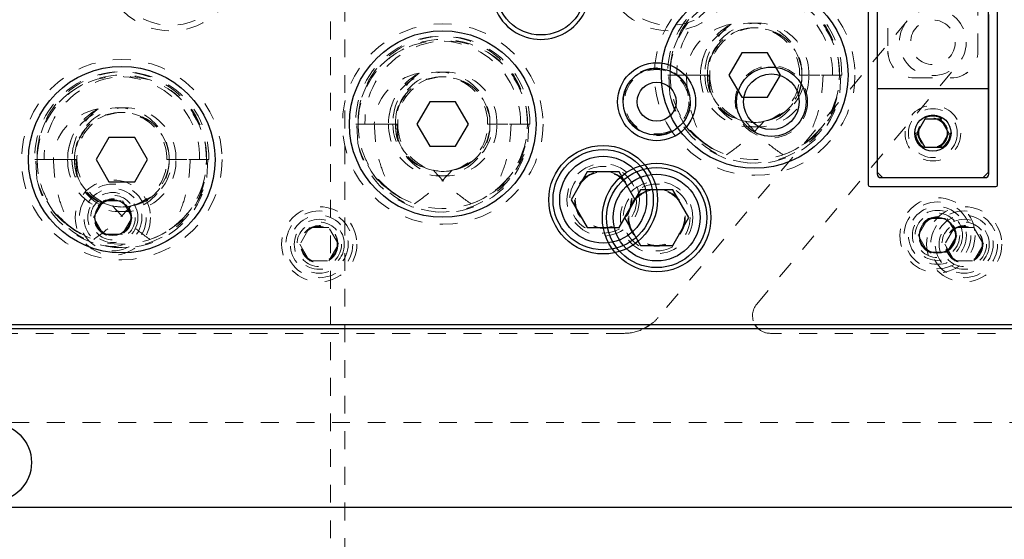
# Model space of a CAD drawing. Header units: inches. Extents: x 1802 to 2468, y -253 to -72.
# Tile 201 of 256: x 2001.11 to 2006.64, y -93.45 to -90.53. Entities that reach past the tile are written whole.
import ezdxf

# ---------------------------------------------------------------- set-up
doc = ezdxf.new("R2010")
doc.units = ezdxf.units.IN
doc.header["$LTSCALE"] = 0.5
doc.header["$MEASUREMENT"] = 0
doc.linetypes.add('HIDDEN', pattern=[0.225, 0.15, -0.075])
for name, color, linetype in [('DIE-M-S', 8, 'Continuous'), ('DIE-M-S3', 8, 'Continuous'), ('DSS-M-S', 53, 'Continuous'), ('DST-M-S', 53, 'Continuous'), ('PAD-M-S', 135, 'Continuous'), ('PBU-M-S', 8, 'Continuous'), ('ST1-M-S', 193, 'Continuous'), ('SVD-M-S', 8, 'Continuous'), ('SVF-M-S', 8, 'Continuous')]:
    doc.layers.add(name, color=color, linetype=linetype)

msp = doc.modelspace()

# ---------------------------------------------------------------- linework, layer by layer
at = {"layer": 'DIE-M-S', "linetype": 'Continuous', "lineweight": 25}
for p, q in [((2006.55048, -91.3991), (2006.55048, -90.5031)), ((2005.92448, -90.9191), (2005.92448, -91.3991)), ((2005.94448, -91.4191), (2006.53048, -91.4191)), ((1994.13748, -92.2431), (2008.63748, -92.2431))]:
    msp.add_line(p, q, dxfattribs=at)
for centre, radius in [((2004.68748, -90.9931), 0.21875), ((2004.68748, -90.9931), 0.1875), ((2005.33094, -90.9931), 0.195), ((2005.33094, -90.9931), 0.15625), ((2004.68748, -91.6431), 0.3045), ((2001.63748, -91.6431), 0.1005), ((2006.26248, -91.7431), 0.1005)]:
    msp.add_circle(centre, radius, dxfattribs=at)
at = {"layer": 'DIE-M-S', "linetype": 'HIDDEN', "lineweight": 18}
msp.add_circle((2004.68748, -91.6431), 0.203, dxfattribs=at)
at = {"layer": 'DIE-M-S', "linetype": 'Continuous', "lineweight": 25}
for centre, radius, start, end in [((2004.03748, -90.3681), 0.275, 133.34176, 46.65824), ((2005.94448, -91.3991), 0.02, 180, 270), ((2006.53048, -91.3991), 0.02, 270, 0)]:
    msp.add_arc(centre, radius, start, end, dxfattribs=at)
at = {"layer": 'DIE-M-S3', "linetype": 'Continuous', "lineweight": 25}
for p, q in [((2005.92448, -89.5691), (2005.92448, -90.9191)), ((2006.54948, -90.9191), (2006.54948, -89.5691)), ((2005.92448, -90.9191), (2006.54948, -90.9191)), ((2006.54948, -91.3891), (2006.54948, -90.9191)), ((2005.92448, -91.3891), (2005.95448, -91.4191)), ((2006.51948, -91.4191), (2006.54948, -91.3891))]:
    msp.add_line(p, q, dxfattribs=at)
at = {"layer": 'DIE-M-S3', "linetype": 'HIDDEN', "lineweight": 18}
for p, q in [((2005.98408, -89.7791), (2005.98408, -90.7091)), ((2005.98448, -89.7791), (2005.98448, -90.7091)), ((2006.48948, -90.7091), (2006.48948, -89.7791)), ((2006.48988, -90.7091), (2006.48988, -89.7791)), ((2006.13448, -90.8591), (2006.33948, -90.8591)), ((2006.13448, -90.8595), (2006.33948, -90.8595))]:
    msp.add_line(p, q, dxfattribs=at)
for centre, radius in [((2001.96248, -90.2206), 0.34375), ((2004.76248, -90.2206), 0.34375), ((2006.23698, -90.6591), 0.1875), ((2006.23698, -90.6591), 0.125), ((2005.33094, -90.9931), 0.20312), ((2004.68748, -90.9931), 0.19), ((2001.63748, -91.6431), 0.211), ((2001.63748, -91.6431), 0.1405), ((2006.26248, -91.7431), 0.211), ((2006.26248, -91.7431), 0.1405)]:
    msp.add_circle(centre, radius, dxfattribs=at)
at = {"layer": 'DIE-M-S3', "linetype": 'Continuous', "lineweight": 25}
msp.add_circle((2006.23698, -91.1691), 0.10156, dxfattribs=at)
at = {"layer": 'DIE-M-S3', "linetype": 'HIDDEN', "lineweight": 18}
for centre, radius, start, end in [((2006.13448, -90.7091), 0.1504, 180, 270), ((2006.13448, -90.7091), 0.15, 180, 270), ((2006.33948, -90.7091), 0.1504, 270, 0), ((2006.33948, -90.7091), 0.15, 270, 0)]:
    msp.add_arc(centre, radius, start, end, dxfattribs=at)
at = {"layer": 'DSS-M-S', "linetype": 'HIDDEN', "lineweight": 18}
for p, q in [((2002.85748, -79.7431), (2002.85748, -96.7431)), ((2002.93748, -96.7431), (2002.93748, -90.2431)), ((2006.09335, -90.53858), (2004.69607, -92.2038)), ((2005.2485, -92.12882), (2006.38062, -90.77962)), ((2004.50455, -92.2931), (1995.23748, -92.2931)), ((2007.58748, -92.2931), (2005.32511, -92.2931)), ((2000.46735, -92.7931), (2007.58748, -92.7931))]:
    msp.add_line(p, q, dxfattribs=at)
at = {"layer": 'DSS-M-S', "linetype": 'Continuous', "lineweight": 25}
for p, q in [((2004.63425, -92.25683), (2004.61353, -92.2681)), ((2004.65455, -92.2431), (2004.63425, -92.25683)), ((2005.24993, -92.25904), (2005.23851, -92.2431)), ((2005.25897, -92.2681), (2005.24993, -92.25904))]:
    msp.add_line(p, q, dxfattribs=at)
at = {"layer": 'DSS-M-S', "linetype": 'HIDDEN', "lineweight": 18}
for centre, radius in [((2006.23698, -91.1691), 0.1005), ((2004.68748, -91.6431), 0.15625)]:
    msp.add_circle(centre, radius, dxfattribs=at)
for centre, radius, start, end in [((2005.32511, -92.1931), 0.1, 140, 210), ((2004.50455, -92.0431), 0.25, 306.8699, 320), ((2004.50455, -92.0431), 0.25, 270, 295.84193), ((2005.32511, -92.1931), 0.1, 228.59038, 270)]:
    msp.add_arc(centre, radius, start, end, dxfattribs=at)
at = {"layer": 'DST-M-S', "linetype": 'Continuous', "lineweight": 25}
for centre, radius in [((2005.23748, -90.8431), 0.52345), ((2003.48748, -91.1181), 0.52345), ((2001.68748, -91.3181), 0.52345), ((2004.38748, -91.5431), 0.3045)]:
    msp.add_circle(centre, radius, dxfattribs=at)
at = {"layer": 'DST-M-S', "linetype": 'HIDDEN', "lineweight": 18}
msp.add_circle((2004.38748, -91.5431), 0.203, dxfattribs=at)
at = {"layer": 'PAD-M-S', "linetype": 'HIDDEN', "lineweight": 18}
for p, q in [((2005.87448, -91.4591), (2005.87448, -89.5291)), ((2006.59948, -89.5291), (2006.59948, -91.4591)), ((2006.58948, -91.4691), (2005.88448, -91.4691))]:
    msp.add_line(p, q, dxfattribs=at)
for centre, radius in [((2004.38748, -91.5431), 0.15625), ((2002.79498, -91.7931), 0.1005), ((2006.41248, -91.7931), 0.1005)]:
    msp.add_circle(centre, radius, dxfattribs=at)
for centre, start, end in [((2005.88448, -91.4591), 180, 270), ((2006.58948, -91.4591), 270, 0)]:
    msp.add_arc(centre, 0.01, start, end, dxfattribs=at)
at = {"layer": 'PBU-M-S', "linetype": 'HIDDEN', "lineweight": 18}
msp.add_line((1997.51248, -92.2431), (2007.26248, -92.2431), dxfattribs=at)
for centre, radius in [((2002.79498, -91.7931), 0.211), ((2006.41248, -91.7931), 0.211), ((2002.79498, -91.7931), 0.1405), ((2006.41248, -91.7931), 0.1405)]:
    msp.add_circle(centre, radius, dxfattribs=at)
at = {"layer": 'ST1-M-S', "linetype": 'Continuous', "lineweight": 25}
for p, q in [((2005.87448, -89.5291), (2005.87448, -91.4591)), ((2006.59948, -91.4591), (2006.59948, -89.5291)), ((2005.88448, -91.4691), (2006.58948, -91.4691)), ((1994.13748, -92.2431), (2009.38748, -92.2431))]:
    msp.add_line(p, q, dxfattribs=at)
for centre, start, end in [((2005.88448, -91.4591), 180, 270), ((2006.58948, -91.4591), 270, 0)]:
    msp.add_arc(centre, 0.01, start, end, dxfattribs=at)
at = {"layer": 'SVD-M-S', "linetype": 'Continuous', "lineweight": 25}
for p, q in [((2006.19188, -91.09098), (2006.14677, -91.1691)), ((2006.28209, -91.09098), (2006.19188, -91.09098)), ((2006.32719, -91.1691), (2006.28209, -91.09098)), ((2006.14677, -91.1691), (2006.19188, -91.24723)), ((2006.28209, -91.24723), (2006.32719, -91.1691)), ((2006.19188, -91.24723), (2006.28209, -91.24723)), ((2004.59742, -91.4871), (2004.50735, -91.6431)), ((2004.77755, -91.4871), (2004.59742, -91.4871)), ((2004.86762, -91.6431), (2004.77755, -91.4871)), ((2004.50735, -91.6431), (2004.59742, -91.7991)), ((2004.77755, -91.7991), (2004.86762, -91.6431)), ((2004.59742, -91.7991), (2004.77755, -91.7991)), ((2007.58748, -92.2681), (1994.33748, -92.2681)), ((1994.33748, -93.2681), (2007.58748, -93.2681))]:
    msp.add_line(p, q, dxfattribs=at)
at = {"layer": 'SVD-M-S', "linetype": 'HIDDEN', "lineweight": 18}
for p, q in [((2001.52923, -91.6431), (2001.58336, -91.54935)), ((2001.58336, -91.54935), (2001.69161, -91.54935)), ((2001.69161, -91.54935), (2001.74574, -91.6431)), ((2001.58336, -91.73685), (2001.52923, -91.6431)), ((2001.74574, -91.6431), (2001.69161, -91.73685)), ((2006.15423, -91.7431), (2006.20836, -91.64935)), ((2006.20836, -91.64935), (2006.31661, -91.64935)), ((2006.31661, -91.64935), (2006.37074, -91.7431)), ((2001.69161, -91.73685), (2001.58336, -91.73685)), ((2006.20836, -91.83685), (2006.15423, -91.7431)), ((2006.37074, -91.7431), (2006.31661, -91.83685)), ((2006.31661, -91.83685), (2006.20836, -91.83685))]:
    msp.add_line(p, q, dxfattribs=at)
for centre, radius in [((2001.96248, -90.2206), 0.375), ((2004.76248, -90.2206), 0.375), ((2004.68748, -90.9931), 0.1805), ((2006.23698, -91.1691), 0.156), ((2006.23698, -91.1691), 0.137), ((2006.23698, -91.1691), 0.095), ((2006.23698, -91.1691), 0.08397), ((2006.23698, -91.1691), 0.0837), ((2006.23698, -91.1691), 0.08318), ((2006.23698, -91.1691), 0.0795), ((2001.63748, -91.6431), 0.1875), ((2004.68748, -91.6431), 0.1875), ((2001.63748, -91.6431), 0.1625), ((2004.68748, -91.6431), 0.16072), ((2004.68748, -91.6431), 0.16045), ((2004.68748, -91.6431), 0.15993), ((2001.63748, -91.6431), 0.125), ((2001.63748, -91.6431), 0.10497), ((2001.63748, -91.6431), 0.1047), ((2001.63748, -91.6431), 0.10418), ((2006.26248, -91.7431), 0.1875), ((2006.26248, -91.7431), 0.1625), ((2006.26248, -91.7431), 0.125), ((2006.26248, -91.7431), 0.10497), ((2006.26248, -91.7431), 0.1047), ((2006.26248, -91.7431), 0.10418)]:
    msp.add_circle(centre, radius, dxfattribs=at)
at = {"layer": 'SVD-M-S', "linetype": 'Continuous', "lineweight": 25}
for centre, radius in [((2004.03748, -90.3681), 0.25), ((2004.68748, -90.9931), 0.1095), ((2004.68748, -91.6431), 0.28125), ((2004.68748, -91.6431), 0.24375), ((2000.96248, -93.0181), 0.2185)]:
    msp.add_circle(centre, radius, dxfattribs=at)
at = {"layer": 'SVF-M-S', "linetype": 'Continuous', "lineweight": 25}
for p, q in [((2005.16531, -90.7181), (2005.09315, -90.8431)), ((2005.30965, -90.7181), (2005.16531, -90.7181)), ((2005.38182, -90.8431), (2005.30965, -90.7181)), ((2005.09315, -90.8431), (2005.16531, -90.9681)), ((2005.30965, -90.9681), (2005.38182, -90.8431)), ((2003.41531, -90.9931), (2003.34315, -91.1181)), ((2003.55965, -90.9931), (2003.41531, -90.9931)), ((2003.63182, -91.1181), (2003.55965, -90.9931)), ((2005.16531, -90.9681), (2005.30965, -90.9681)), ((2003.34315, -91.1181), (2003.41531, -91.2431)), ((2003.55965, -91.2431), (2003.63182, -91.1181)), ((2001.61531, -91.1931), (2001.54315, -91.3181)), ((2001.75965, -91.1931), (2001.61531, -91.1931)), ((2001.83182, -91.3181), (2001.75965, -91.1931)), ((2003.41531, -91.2431), (2003.55965, -91.2431)), ((2001.54315, -91.3181), (2001.61531, -91.4431)), ((2001.75965, -91.4431), (2001.83182, -91.3181)), ((2004.29742, -91.3871), (2004.20735, -91.5431)), ((2004.47755, -91.3871), (2004.29742, -91.3871)), ((2004.56762, -91.5431), (2004.47755, -91.3871)), ((2001.61531, -91.4431), (2001.75965, -91.4431)), ((2004.20735, -91.5431), (2004.29742, -91.6991)), ((2004.47755, -91.6991), (2004.56762, -91.5431)), ((2004.29742, -91.6991), (2004.47755, -91.6991))]:
    msp.add_line(p, q, dxfattribs=at)
at = {"layer": 'SVF-M-S', "linetype": 'HIDDEN', "lineweight": 18}
for p, q in [((2004.74945, -90.8431), (2004.75487, -90.8431)), ((2004.75487, -90.8431), (2004.76248, -90.8431)), ((2004.76105, -90.95156), (2004.75487, -90.8431)), ((2004.76248, -90.8431), (2004.93373, -90.8431)), ((2004.7628, -90.86031), (2004.76248, -90.8431)), ((2004.93373, -90.8431), (2004.85369, -90.8431)), ((2004.93373, -90.8431), (2004.95763, -90.8431)), ((2004.93373, -90.8431), (2004.97248, -90.8431)), ((2004.97248, -90.8431), (2004.98009, -90.8431)), ((2004.98009, -90.8431), (2004.98733, -90.93055)), ((2004.98009, -90.8431), (2004.98552, -90.8431)), ((2005.48945, -90.8431), (2005.67373, -90.8431)), ((2005.71248, -90.8431), (2005.50248, -90.8431)), ((2005.50248, -90.8431), (2005.71248, -90.8431)), ((2005.67373, -90.8431), (2005.72552, -90.8431)), ((2005.72009, -90.8431), (2005.71391, -90.95156)), ((2004.76907, -90.9219), (2004.7628, -90.86031)), ((2002.99945, -91.1181), (2003.00487, -91.1181)), ((2003.00487, -91.1181), (2003.01248, -91.1181)), ((2003.01105, -91.22656), (2003.00487, -91.1181)), ((2003.01248, -91.1181), (2003.18373, -91.1181)), ((2003.0128, -91.13531), (2003.01248, -91.1181)), ((2003.18373, -91.1181), (2003.10369, -91.1181)), ((2003.18373, -91.1181), (2003.20763, -91.1181)), ((2003.18373, -91.1181), (2003.22248, -91.1181)), ((2003.22248, -91.1181), (2003.23009, -91.1181)), ((2003.23009, -91.1181), (2003.23733, -91.20555)), ((2003.23009, -91.1181), (2003.23552, -91.1181)), ((2003.73945, -91.1181), (2003.92373, -91.1181)), ((2003.96248, -91.1181), (2003.75248, -91.1181)), ((2003.75248, -91.1181), (2003.96248, -91.1181)), ((2003.92373, -91.1181), (2003.97552, -91.1181)), ((2003.97009, -91.1181), (2003.96391, -91.22656)), ((2003.01907, -91.1969), (2003.0128, -91.13531)), ((2004.97248, -91.23731), (2004.94242, -91.21534)), ((2001.19945, -91.3181), (2001.20487, -91.3181)), ((2001.20487, -91.3181), (2001.21248, -91.3181)), ((2001.21105, -91.42656), (2001.20487, -91.3181)), ((2001.21248, -91.3181), (2001.38373, -91.3181)), ((2001.2128, -91.33531), (2001.21248, -91.3181)), ((2001.21907, -91.3969), (2001.2128, -91.33531)), ((2001.38373, -91.3181), (2001.30369, -91.3181)), ((2001.38373, -91.3181), (2001.40763, -91.3181)), ((2001.38373, -91.3181), (2001.42248, -91.3181)), ((2001.42248, -91.3181), (2001.43009, -91.3181)), ((2001.43009, -91.3181), (2001.43733, -91.40555)), ((2001.43009, -91.3181), (2001.43552, -91.3181)), ((2001.93945, -91.3181), (2002.12373, -91.3181)), ((2002.16248, -91.3181), (2001.95248, -91.3181)), ((2001.95248, -91.3181), (2002.16248, -91.3181)), ((2002.12373, -91.3181), (2002.17552, -91.3181)), ((2002.17009, -91.3181), (2002.16391, -91.42656)), ((2003.22248, -91.51231), (2003.19242, -91.49034)), ((2001.42248, -91.71231), (2001.39242, -91.69034)), ((2002.74086, -91.69935), (2002.68673, -91.7931)), ((2002.84911, -91.69935), (2002.74086, -91.69935)), ((2002.90324, -91.7931), (2002.84911, -91.69935)), ((2006.35836, -91.69935), (2006.30423, -91.7931)), ((2006.46661, -91.69935), (2006.35836, -91.69935)), ((2006.52074, -91.7931), (2006.46661, -91.69935)), ((2002.68673, -91.7931), (2002.74086, -91.88685)), ((2002.84911, -91.88685), (2002.90324, -91.7931)), ((2006.30423, -91.7931), (2006.35836, -91.88685)), ((2006.46661, -91.88685), (2006.52074, -91.7931)), ((2002.74086, -91.88685), (2002.84911, -91.88685)), ((2006.35836, -91.88685), (2006.46661, -91.88685))]:
    msp.add_line(p, q, dxfattribs=at)
for centre, radius in [((2005.23748, -90.8431), 0.5625), ((2003.48748, -91.1181), 0.5625), ((2001.68748, -91.3181), 0.5625), ((2004.38748, -91.5431), 0.1875), ((2004.38748, -91.5431), 0.16072), ((2004.38748, -91.5431), 0.16045), ((2004.38748, -91.5431), 0.15993), ((2002.79498, -91.7931), 0.1875), ((2006.41248, -91.7931), 0.1875), ((2002.79498, -91.7931), 0.1625), ((2002.79498, -91.7931), 0.125), ((2006.41248, -91.7931), 0.1625), ((2006.41248, -91.7931), 0.125), ((2002.79498, -91.7931), 0.10497), ((2002.79498, -91.7931), 0.1047), ((2002.79498, -91.7931), 0.10418), ((2006.41248, -91.7931), 0.10497), ((2006.41248, -91.7931), 0.1047), ((2006.41248, -91.7931), 0.10418)]:
    msp.add_circle(centre, radius, dxfattribs=at)
at = {"layer": 'SVF-M-S', "linetype": 'Continuous', "lineweight": 25}
for centre, radius in [((2005.23748, -90.8431), 0.52345), ((2003.48748, -91.1181), 0.52345), ((2001.68748, -91.3181), 0.52345), ((2004.38748, -91.5431), 0.28125), ((2004.38748, -91.5431), 0.24375)]:
    msp.add_circle(centre, radius, dxfattribs=at)
at = {"layer": 'SVF-M-S', "linetype": 'HIDDEN', "lineweight": 18}
for centre, radius, start, end in [((2005.23097, -90.83151), 0.48166, 358.62082, 181.37918), ((2005.244, -90.83151), 0.48166, 358.62082, 181.37918), ((2005.21811, -90.83213), 0.45575, 358.62082, 181.37918), ((2005.23748, -90.8431), 0.475, 236.08967, 180), ((2005.25686, -90.83213), 0.45575, 358.62082, 181.37918), ((2005.21811, -90.83637), 0.28446, 358.6441, 181.3559), ((2005.2533, -90.84096), 0.31958, 117.65377, 180.38339), ((2005.25686, -90.83637), 0.28446, 358.6441, 181.3559), ((2003.48097, -91.10651), 0.48166, 358.62082, 181.37918), ((2003.494, -91.10651), 0.48166, 358.62082, 181.37918), ((2005.23097, -90.83679), 0.25856, 358.60069, 181.39931), ((2005.23748, -90.8431), 0.265, 199.26791, 180), ((2005.244, -90.83679), 0.25856, 358.60069, 181.39931), ((2003.46811, -91.10713), 0.45575, 358.62082, 181.37918), ((2003.48748, -91.1181), 0.475, 236.08967, 180), ((2003.50686, -91.10713), 0.45575, 358.62082, 181.37918), ((2001.68097, -91.30651), 0.48166, 358.62082, 181.37918), ((2001.694, -91.30651), 0.48166, 358.62082, 181.37918), ((2001.68748, -91.3181), 0.475, 236.08967, 180), ((2003.46811, -91.11137), 0.28446, 358.6441, 181.3559), ((2003.5033, -91.11596), 0.31958, 117.65377, 180.38339), ((2003.50686, -91.11137), 0.28446, 358.6441, 181.3559), ((2005.23213, -90.85661), 0.48055, 191.39562, 1.61091), ((2005.21811, -90.84983), 0.28446, 178.6441, 1.3559), ((2005.25686, -90.84983), 0.28446, 178.6441, 1.3559), ((2005.23311, -90.84843), 0.26069, 178.82772, 282.52015), ((2005.23748, -90.8431), 0.265, 180, 199.26791), ((2005.25062, -90.84597), 0.26511, 179.38016, 255.74629), ((2005.24185, -90.84843), 0.26069, 257.47985, 1.17228), ((2005.22435, -90.84597), 0.26511, 284.25371, 0.61984), ((2005.24365, -90.84746), 0.46886, 288.87727, 0.53304), ((2001.66811, -91.30713), 0.45575, 358.62082, 181.37918), ((2001.70686, -91.30713), 0.45575, 358.62082, 181.37918), ((2003.48097, -91.11179), 0.25856, 358.60069, 181.39931), ((2003.48748, -91.1181), 0.265, 199.26791, 180), ((2003.494, -91.11179), 0.25856, 358.60069, 181.39931), ((2005.24503, -90.86102), 0.47755, 206.39965, 349.07072), ((2001.66811, -91.31137), 0.28446, 358.6441, 181.3559), ((2001.7033, -91.31596), 0.31958, 117.65377, 180.38339), ((2001.70686, -91.31137), 0.28446, 358.6441, 181.3559), ((2001.68097, -91.31179), 0.25856, 358.60069, 181.39931), ((2001.68748, -91.3181), 0.265, 199.26791, 180), ((2001.694, -91.31179), 0.25856, 358.60069, 181.39931), ((2003.48213, -91.13161), 0.48055, 191.39562, 1.61091), ((2003.46811, -91.12483), 0.28446, 178.6441, 1.3559), ((2003.50686, -91.12483), 0.28446, 178.6441, 1.3559), ((2003.48311, -91.12343), 0.26069, 178.82772, 282.52015), ((2003.48748, -91.1181), 0.265, 180, 199.26791), ((2003.50062, -91.12097), 0.26511, 179.38016, 255.74629), ((2003.49185, -91.12343), 0.26069, 257.47985, 1.17228), ((2003.47435, -91.12097), 0.26511, 284.25371, 0.61984), ((2003.49365, -91.12246), 0.46886, 288.87727, 0.53304), ((2003.49503, -91.13602), 0.47755, 206.39965, 349.07072), ((2005.22159, -90.86172), 0.45225, 228.92707, 251.70514), ((2001.68213, -91.33161), 0.48055, 191.39562, 1.61091), ((2001.66811, -91.32483), 0.28446, 178.6441, 1.3559), ((2001.70686, -91.32483), 0.28446, 178.6441, 1.3559), ((2001.68311, -91.32343), 0.26069, 178.82772, 282.52015), ((2001.68748, -91.3181), 0.265, 180, 199.26791), ((2001.70062, -91.32097), 0.26511, 179.38016, 255.74629), ((2001.69185, -91.32343), 0.26069, 257.47985, 1.17228), ((2001.67435, -91.32097), 0.26511, 284.25371, 0.61984), ((2001.69365, -91.32246), 0.46886, 288.87727, 0.53304), ((2001.69503, -91.33602), 0.47755, 206.39965, 349.07072), ((2003.47159, -91.13672), 0.45225, 228.92707, 251.70514), ((2001.67159, -91.33672), 0.45225, 228.92707, 251.70514)]:
    msp.add_arc(centre, radius, start, end, dxfattribs=at)
for centre, major_axis, ratio, start_param, end_param in [((2005.16575, -90.8431), (-0.31206, 0), 0.9318009, 4.9084034, 6.2831853), ((2005.343, -90.8431), (0.38537, 0), 0.9410518, 2.2365539, 3.1415927), ((2003.41575, -91.1181), (-0.31206, 0), 0.9318009, 4.9084034, 6.2831853), ((2003.593, -91.1181), (0.38537, 0), 0.9410518, 2.2365539, 3.1415927), ((2005.23006, -90.8431), (-0.27243, 0), 0.966834, 0, 1.4059114), ((2005.24491, -90.8431), (0.27243, 0), 0.966834, 4.8772739, 6.2831853), ((2005.23016, -90.8431), (-0.48233, 0), 0.966834, 0.2347238, 1.0072023), ((2005.24481, -90.8431), (0.48233, 0), 0.966834, 5.275983, 6.0484615), ((2001.61575, -91.3181), (-0.31206, 0), 0.9318009, 4.9084034, 6.2831853), ((2001.793, -91.3181), (0.38537, 0), 0.9410518, 2.2365539, 3.1415927), ((2003.48006, -91.1181), (-0.27243, 0), 0.966834, 0, 1.4059114), ((2003.49491, -91.1181), (0.27243, 0), 0.966834, 4.8772739, 6.2831853), ((2003.48016, -91.1181), (-0.48233, 0), 0.966834, 0.2347238, 1.0072023), ((2003.49481, -91.1181), (0.48233, 0), 0.966834, 5.275983, 6.0484615), ((2001.68006, -91.3181), (-0.27243, 0), 0.966834, 0, 1.4059114), ((2001.69491, -91.3181), (0.27243, 0), 0.966834, 4.8772739, 6.2831853), ((2001.68016, -91.3181), (-0.48233, 0), 0.966834, 0.2347238, 1.0072023), ((2001.69481, -91.3181), (0.48233, 0), 0.966834, 5.275983, 6.0484615)]:
    msp.add_ellipse(centre, major_axis=major_axis, ratio=ratio, start_param=start_param, end_param=end_param, dxfattribs=at)
for points, knots in [([(2004.95049, -91.2216), (2004.93028, -91.20468), (2004.88927, -91.17036), (2004.83967, -91.10665), (2004.80069, -91.03519), (2004.76969, -90.94747), (2004.76513, -90.88147), (2004.76248, -90.8431)], [0, 0, 0, 0, 0.1825208, 0.3703479, 0.5521776, 0.7396236, 1, 1, 1, 1]), ([(2004.85369, -90.8431), (2004.85651, -90.89152), (2004.86171, -90.98102), (2004.89769, -91.10836), (2004.93277, -91.18359), (2004.95049, -91.2216)], [0, 0, 0, 0, 0.3683479, 0.680906, 1, 1, 1, 1]), ([(2005.62128, -90.8431), (2005.61846, -90.89152), (2005.61325, -90.98102), (2005.57727, -91.10836), (2005.5422, -91.18359), (2005.52448, -91.2216)], [0, 0, 0, 0, 0.3683479, 0.68090604, 1, 1, 1, 1]), ([(2003.20049, -91.4966), (2003.18028, -91.47968), (2003.13927, -91.44536), (2003.08967, -91.38165), (2003.05069, -91.31019), (2003.01969, -91.22247), (2003.01513, -91.15647), (2003.01248, -91.1181)], [0, 0, 0, 0, 0.1825208, 0.3703479, 0.5521776, 0.7396236, 1, 1, 1, 1]), ([(2003.10369, -91.1181), (2003.10651, -91.16652), (2003.11171, -91.25602), (2003.14769, -91.38336), (2003.18277, -91.45859), (2003.20049, -91.4966)], [0, 0, 0, 0, 0.3683479, 0.680906, 1, 1, 1, 1]), ([(2003.87128, -91.1181), (2003.86846, -91.16652), (2003.86325, -91.25602), (2003.82727, -91.38336), (2003.7922, -91.45859), (2003.77448, -91.4966)], [0, 0, 0, 0, 0.3683479, 0.68090604, 1, 1, 1, 1]), ([(2005.07963, -91.2911), (2005.11436, -91.26574), (2005.1906, -91.21006), (2005.25472, -91.14069), (2005.28963, -91.10292)], [0, 0, 0, 0, 0.4555585, 1, 1, 1, 1]), ([(2005.39534, -91.2911), (2005.36061, -91.26574), (2005.28436, -91.21006), (2005.22025, -91.14069), (2005.18534, -91.10292)], [0, 0, 0, 0, 0.45555852, 1, 1, 1, 1]), ([(2001.40049, -91.6966), (2001.38028, -91.67968), (2001.33927, -91.64536), (2001.28967, -91.58165), (2001.25069, -91.51019), (2001.21969, -91.42247), (2001.21513, -91.35647), (2001.21248, -91.3181)], [0, 0, 0, 0, 0.1825208, 0.3703479, 0.5521776, 0.7396236, 1, 1, 1, 1]), ([(2001.30369, -91.3181), (2001.30651, -91.36652), (2001.31171, -91.45602), (2001.34769, -91.58336), (2001.38277, -91.65859), (2001.40049, -91.6966)], [0, 0, 0, 0, 0.3683479, 0.680906, 1, 1, 1, 1]), ([(2002.07128, -91.3181), (2002.06846, -91.36652), (2002.06325, -91.45602), (2002.02727, -91.58336), (2001.9922, -91.65859), (2001.97448, -91.6966)], [0, 0, 0, 0, 0.3683479, 0.68090604, 1, 1, 1, 1]), ([(2003.32963, -91.5661), (2003.36436, -91.54074), (2003.4406, -91.48506), (2003.50472, -91.41569), (2003.53963, -91.37792)], [0, 0, 0, 0, 0.4555585, 1, 1, 1, 1]), ([(2003.64534, -91.5661), (2003.61061, -91.54074), (2003.53436, -91.48506), (2003.47025, -91.41569), (2003.43534, -91.37792)], [0, 0, 0, 0, 0.45555852, 1, 1, 1, 1]), ([(2001.52963, -91.7661), (2001.56436, -91.74074), (2001.6406, -91.68506), (2001.70472, -91.61569), (2001.73963, -91.57792)], [0, 0, 0, 0, 0.4555585, 1, 1, 1, 1]), ([(2001.84534, -91.7661), (2001.81061, -91.74074), (2001.73436, -91.68506), (2001.67025, -91.61569), (2001.63534, -91.57792)], [0, 0, 0, 0, 0.45555852, 1, 1, 1, 1])]:
    msp.add_open_spline(points, degree=3, knots=knots, dxfattribs=at)

doc.saveas('drawing.dxf')
